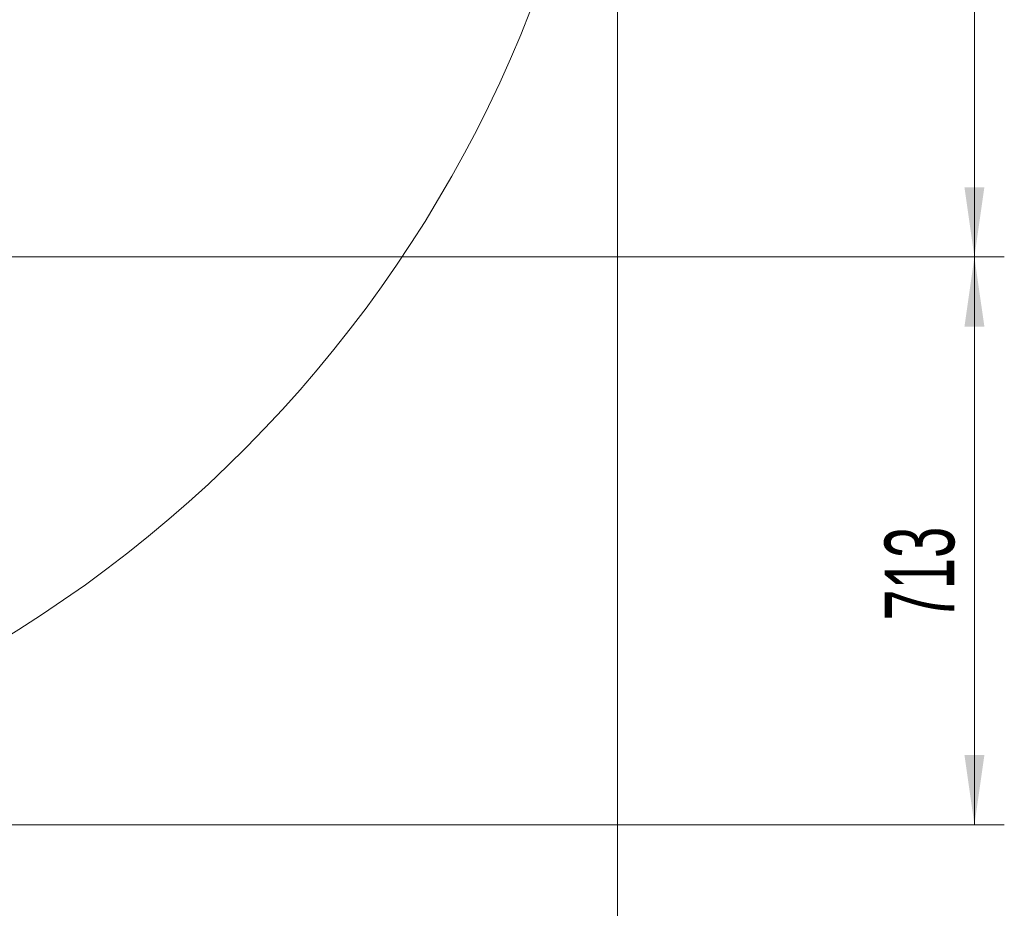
# Model space of a CAD drawing. Header units: millimetres. Extents: x 0 to 14900, y 0 to 10500.
# Tile 14 of 59: x 5888 to 7124, y 3729 to 4846. Entities that reach past the tile are written whole.
import ezdxf

# ---------------------------------------------------------------- set-up
doc = ezdxf.new("R2010")
doc.units = ezdxf.units.MM
doc.header["$LTSCALE"] = 25
doc.styles.add('SLDTEXTSTYLE0', font='TXT', dxfattribs={"width": 0.605})
doc.dimstyles.new('SLDDIMSTYLE0', dxfattribs={"dimtxt": 87.5, "dimasz": 87.5, "dimexe": 0, "dimexo": 0.0625, "dimgap": 21.875, "dimtad": 1, "dimdec": 0, "dimrnd": 1e-09, "dimzin": 12, "dimdsep": 46, "dimtxsty": 'SLDTEXTSTYLE0', "dimsah": 1, "dimcen": 0.09, "dimadec": 0, "dimazin": 3, "dimtfac": 1, "dimtofl": 0, "dimtmove": 0, "dimatfit": 3, "dimfxl": 1, "dimfrac": 2, "dimtolj": 1, "dimtzin": 12, "dimarcsym": 0})

# ---------------------------------------------------------------- blocks, each defined once
blk = doc.blocks.new('_D_3')
at = {"color": 7, "linetype": 'Continuous', "lineweight": 0}
for p, q in [((6638.3, 5389.4), (6638.3, 3170.4)), ((3438.2, 4377.8), (3438.2, 3170.4)), ((6638.3, 3207.9), (3438.2, 3207.9))]:
    blk.add_line(p, q, dxfattribs=at)
at = {"color": 7, "linetype": 'Continuous', "lineweight": 18}
for points in [[(3438.2, 3207.9), (3525.7, 3195.4), (3525.7, 3220.4)], [(6638.3, 3207.9), (6550.8, 3220.4), (6550.8, 3195.4)]]:
    blk.add_solid(points, dxfattribs=at)
at = {"color": 7, "linetype": 'Continuous', "lineweight": 18, "insert": (4904.6, 3320.6), "char_height": 87.5, "attachment_point": 1, "style": 'SLDTEXTSTYLE0'}
blk.add_mtext('3200', dxfattribs=at)
blk = doc.blocks.new('_D_4')
at = {"color": 7, "linetype": 'Continuous', "lineweight": 0}
for p, q in [((3839.1, 4547.8), (7124.1, 4547.8)), ((7086.6, 3834.4), (7086.6, 4547.8)), ((5083.3, 3834.4), (7124.1, 3834.4))]:
    blk.add_line(p, q, dxfattribs=at)
at = {"color": 7, "linetype": 'Continuous', "lineweight": 18}
for points in [[(7086.6, 4547.8), (7074.1, 4460.3), (7099.1, 4460.3)], [(7086.6, 3834.4), (7099.1, 3921.9), (7074.1, 3921.9)]]:
    blk.add_solid(points, dxfattribs=at)
at = {"color": 7, "linetype": 'Continuous', "lineweight": 18, "insert": (6973.8, 4090.8), "char_height": 87.5, "attachment_point": 1, "rotation": 90, "style": 'SLDTEXTSTYLE0'}
blk.add_mtext('713', dxfattribs=at)
blk = doc.blocks.new('_D_5')
at = {"color": 7, "linetype": 'Continuous', "lineweight": 0}
for p, q in [((3808.2, 8212.8), (7124.1, 8212.8)), ((7086.6, 8212.8), (7086.6, 4547.8)), ((3839.1, 4547.8), (7124.1, 4547.8))]:
    blk.add_line(p, q, dxfattribs=at)
at = {"color": 7, "linetype": 'Continuous', "lineweight": 18}
for points in [[(7086.6, 8212.8), (7074.1, 8125.3), (7099.1, 8125.3)], [(7086.6, 4547.8), (7099.1, 4635.3), (7074.1, 4635.3)]]:
    blk.add_solid(points, dxfattribs=at)
at = {"color": 7, "linetype": 'Continuous', "lineweight": 18, "insert": (6973.8, 6246.7), "char_height": 87.5, "attachment_point": 1, "rotation": 90, "style": 'SLDTEXTSTYLE0'}
blk.add_mtext('3665', dxfattribs=at)

msp = doc.modelspace()

# ---------------------------------------------------------------- linework, layer by layer
at = {"color": 7, "linetype": 'Continuous', "lineweight": 18}
msp.add_arc((5033.3043508, 5439.3967608), 1605.01, 212.1586371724, 5.252998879, dxfattribs=at)

# ---------------------------------------------------------------- dimensions: what is measured, and where the dimension line sits
for p1, picture, middle in [((3758.1787755, 8212.8310941), '_D_5', (7086.6282924, 6380.3310941)), ((5033.3043508, 3834.3867608), '_D_4', (7086.6282924, 4191.1089274))]:
    dim = msp.add_linear_dim(base=(7086.6282924, 4547.8310941), p1=p1, p2=(3789.078949, 4547.8310941), angle=90, dimstyle='SLDDIMSTYLE0', dxfattribs=at)
    dim.commit()
    dim.dimension.update_dxf_attribs({"geometry": picture, "text_midpoint": middle, "dimtype": 160})
dim = msp.add_linear_dim(base=(3438.1787755, 3207.8565486), p1=(6638.3143508, 5439.3967608), p2=(3438.1787755, 4427.8190025), dimstyle='SLDDIMSTYLE0', dxfattribs=at)
dim.commit()
dim.dimension.update_dxf_attribs({"geometry": '_D_3', "text_midpoint": (5038.2465631, 3207.8565486), "dimtype": 160})

doc.saveas('drawing.dxf')
